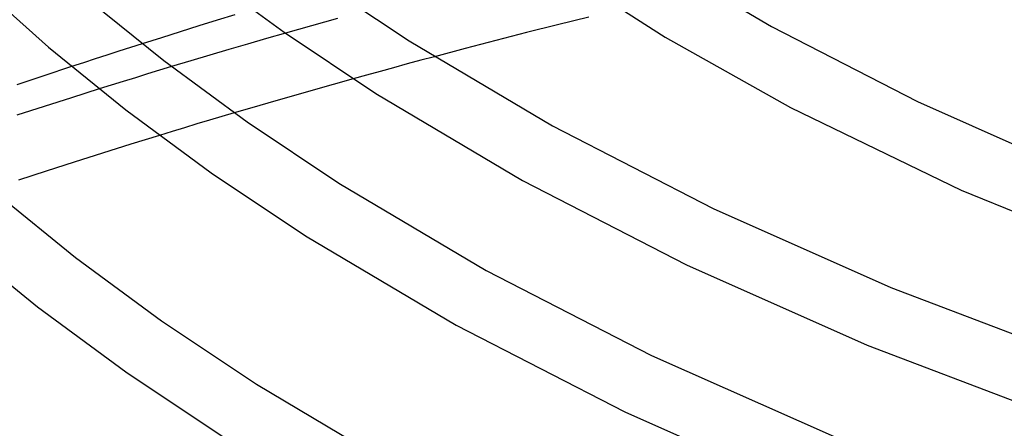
# Model space of a CAD drawing. Header units: millimetres. Extents: x -374 to 374, y -188 to 321.
# Tile 30 of 112: x -187 to -124, y 127 to 154. Entities that reach past the tile are written whole.
import ezdxf

# ---------------------------------------------------------------- set-up
doc = ezdxf.new("R2010")
doc.units = ezdxf.units.MM
doc.layers.add('HIDDEN', color=7, linetype='Continuous')
doc.layers.add('THICK', color=7, linetype='Continuous')

msp = doc.modelspace()

# ---------------------------------------------------------------- linework, layer by layer
at = {"layer": 'HIDDEN'}
for p, q in [((-167.86, 153.368), (-168.698, 153.133)), ((-167.02, 153.602), (-167.86, 153.368)), ((-169.533, 152.897), (-170.366, 152.661)), ((-168.698, 153.133), (-169.533, 152.897)), ((-179.571, 151.982), (-180.325, 151.741)), ((-181.083, 151.498), (-181.841, 151.254)), ((-180.325, 151.741), (-181.083, 151.498)), ((-183.359, 150.761), (-184.116, 150.514)), ((-182.6, 151.008), (-183.359, 150.761)), ((-181.841, 151.254), (-182.6, 151.008)), ((-161.663, 150.917), (-162.539, 150.681)), ((-160.785, 151.151), (-161.663, 150.917)), ((-178.461, 150.277), (-179.238, 150.039)), ((-177.684, 150.512), (-178.461, 150.277)), ((-164.283, 150.207), (-165.152, 149.968)), ((-163.412, 150.444), (-164.283, 150.207)), ((-162.539, 150.681), (-163.412, 150.444)), ((-180.792, 149.561), (-181.569, 149.319)), ((-180.015, 149.801), (-180.792, 149.561)), ((-179.238, 150.039), (-180.015, 149.801)), ((-165.152, 149.968), (-166.018, 149.728)), ((-181.569, 149.319), (-182.344, 149.077)), ((-173.655, 147.543), (-174.451, 147.306)), ((-175.251, 147.068), (-176.052, 146.827)), ((-174.451, 147.306), (-175.251, 147.068)), ((-177.659, 146.339), (-178.464, 146.092)), ((-176.855, 146.584), (-177.659, 146.339)), ((-176.052, 146.827), (-176.855, 146.584))]:
    msp.add_line(p, q, dxfattribs=at)
at = {"layer": 'THICK'}
for p, q in [((-147.475, 158.036), (-139.111, 153.084)), ((-154.107, 157.642), (-145.954, 152.401)), ((-175.808, 156.658), (-170.45, 152.72)), ((-168.155, 155.996), (-162.408, 152.162)), ((-190.061, 155.745), (-185.605, 151.762)), ((-183.012, 154.808), (-178.19, 150.901)), ((-174.765, 153.491), (-175.937, 153.127)), ((-173.619, 153.844), (-174.765, 153.491)), ((-150.864, 153.692), (-152.862, 153.197)), ((-177.132, 152.753), (-178.344, 152.371)), ((-175.937, 153.127), (-177.132, 152.753)), ((-170.366, 152.661), (-171.586, 152.312)), ((-170.45, 152.72), (-164.554, 148.787)), ((-154.854, 152.695), (-156.839, 152.186)), ((-152.862, 153.197), (-154.854, 152.695)), ((-139.111, 153.084), (-129.725, 148.263)), ((-178.344, 152.371), (-179.571, 151.982)), ((-172.8, 151.961), (-174.011, 151.608)), ((-171.586, 152.312), (-172.8, 151.961)), ((-162.408, 152.162), (-153.193, 146.706)), ((-156.839, 152.186), (-158.817, 151.672)), ((-145.954, 152.401), (-137.896, 147.887)), ((-185.605, 151.762), (-180.634, 147.734)), ((-174.011, 151.608), (-175.229, 151.248)), ((-158.817, 151.672), (-160.785, 151.151)), ((-178.19, 150.901), (-172.835, 146.964)), ((-176.455, 150.883), (-177.684, 150.512)), ((-175.229, 151.248), (-176.455, 150.883)), ((-184.116, 150.514), (-185.891, 149.929)), ((-185.891, 149.929), (-187.639, 149.346)), ((-166.018, 149.728), (-167.304, 149.37)), ((-182.344, 149.077), (-184.123, 148.516)), ((-168.584, 149.009), (-169.857, 148.646)), ((-167.304, 149.37), (-168.584, 149.009)), ((-164.554, 148.787), (-155.126, 143.204)), ((-184.123, 148.516), (-185.888, 147.953)), ((-171.124, 148.282), (-172.386, 147.916)), ((-169.857, 148.646), (-171.124, 148.282)), ((-129.725, 148.263), (-119.352, 143.662)), ((-185.888, 147.953), (-187.634, 147.389)), ((-180.634, 147.734), (-175.13, 143.688)), ((-172.386, 147.916), (-173.655, 147.543)), ((-137.896, 147.887), (-126.918, 142.571)), ((-172.835, 146.964), (-166.928, 143.024)), ((-153.193, 146.706), (-142.853, 141.396)), ((-178.464, 146.092), (-180.3, 145.524)), ((-180.3, 145.524), (-182.13, 144.951)), ((-183.948, 144.374), (-185.747, 143.796)), ((-182.13, 144.951), (-183.948, 144.374)), ((-185.747, 143.796), (-187.522, 143.218)), ((-175.13, 143.688), (-169.074, 139.648)), ((-155.126, 143.204), (-144.577, 137.787)), ((-166.928, 143.024), (-157.455, 137.415)), ((-126.918, 142.571), (-112.682, 136.777)), ((-188.833, 142.273), (-183.855, 138.241)), ((-142.853, 141.396), (-131.427, 136.327)), ((-169.074, 139.648), (-159.388, 133.913)), ((-191.425, 139.228), (-186.3, 135.075)), ((-183.855, 138.241), (-178.329, 134.178)), ((-157.455, 137.415), (-146.825, 131.956)), ((-144.577, 137.787), (-132.949, 132.628)), ((-131.427, 136.327), (-118.975, 131.587)), ((-186.3, 135.075), (-180.625, 130.902)), ((-178.329, 134.178), (-172.233, 130.112)), ((-159.388, 133.913), (-148.55, 128.347)), ((-132.949, 132.628), (-120.302, 127.813)), ((-146.825, 131.956), (-135.081, 126.746)), ((-180.625, 130.902), (-174.379, 126.736)), ((-172.233, 130.112), (-162.457, 124.324)), ((-148.55, 128.347), (-136.603, 123.047))]:
    msp.add_line(p, q, dxfattribs=at)

doc.saveas('drawing.dxf')
